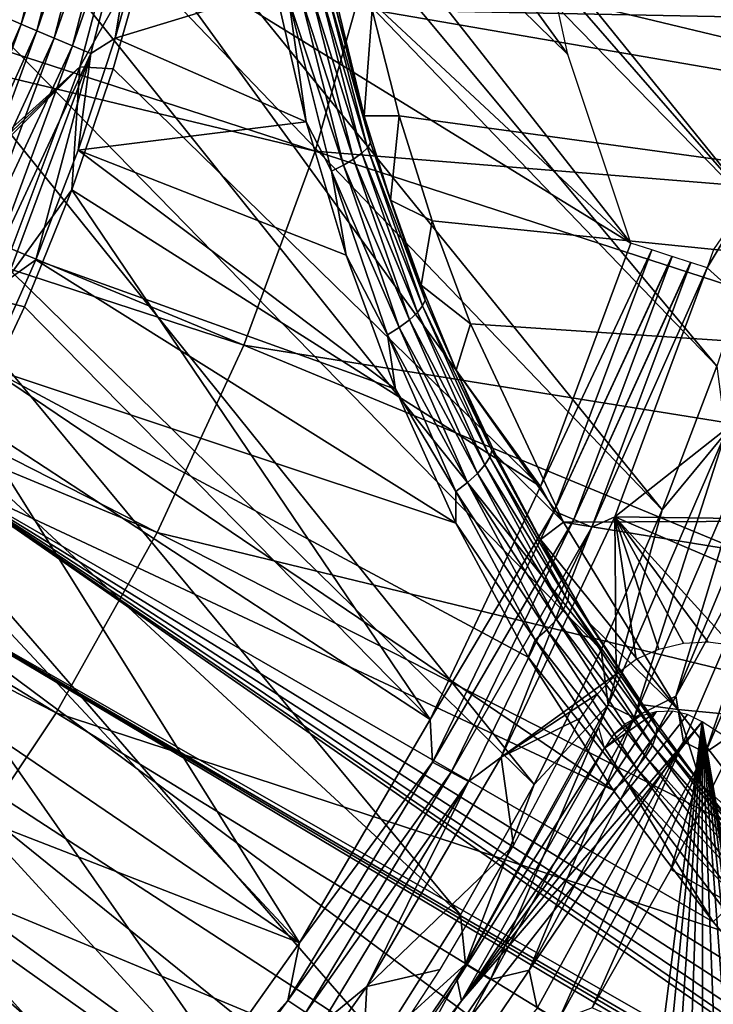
# Model space of a CAD drawing. Header units: millimetres. Extents: x -30.2 to 30.2, y -30.2 to 30.2.
# Tile 202 of 256: x 9.7 to 12.8, y -7.3 to -3. Entities that reach past the tile are written whole.
import ezdxf

# ---------------------------------------------------------------- set-up
doc = ezdxf.new("R2010")
doc.units = ezdxf.units.MM
doc.header["$LTSCALE"] = 52.148148
for name, color, linetype in [('106', 7, 'CONTINUOUS'), ('112', 7, 'CONTINUOUS'), ('137', 7, 'CONTINUOUS'), ('138', 7, 'CONTINUOUS'), ('179', 7, 'CONTINUOUS'), ('180', 7, 'CONTINUOUS'), ('183', 7, 'CONTINUOUS'), ('188', 7, 'CONTINUOUS'), ('189', 7, 'CONTINUOUS'), ('2', 7, 'CONTINUOUS'), ('204', 7, 'CONTINUOUS'), ('206', 7, 'CONTINUOUS'), ('73', 7, 'CONTINUOUS'), ('75', 7, 'CONTINUOUS'), ('79', 7, 'CONTINUOUS'), ('81', 7, 'CONTINUOUS'), ('82', 7, 'CONTINUOUS'), ('84', 7, 'CONTINUOUS')]:
    doc.layers.add(name, color=color, linetype=linetype)

msp = doc.modelspace()

# ---------------------------------------------------------------- linework, layer by layer
at = {"layer": '106', "color": 251, "linetype": 'Continuous', "true_color": 0x4c4c4c}
for points in [[(12.9138, -6.1256, -131.4064), (20.1605, -11.033, -122.7), (12.5977, -6.7519, -131.4064), (12.9138, -6.1256, -131.4064)], [(12.5977, -6.7519, -131.4064), (20.1605, -11.033, -122.7), (12.2512, -7.3619, -131.4064), (12.5977, -6.7519, -131.4064)]]:
    msp.add_3dface(points, dxfattribs=at)
at = {"layer": '112', "color": 251, "linetype": 'Continuous', "true_color": 0x4c4c4c}
for points in [[(6.508, 4.6462, -131.7), (5.9544, 5.3424, -131.7), (13.1898, -3.2295, -131.7), (6.508, 4.6462, -131.7)], [(13.1898, -3.2295, -131.7), (5.9544, 5.3424, -131.7), (13.3362, -2.5725, -131.7), (13.1898, -3.2295, -131.7)], [(6.9906, 3.8786, -131.7), (6.508, 4.6462, -131.7), (13.1898, -3.2295, -131.7), (6.9906, 3.8786, -131.7)], [(7.3855, 3.07, -131.7), (6.9906, 3.8786, -131.7), (13.1898, -3.2295, -131.7), (7.3855, 3.07, -131.7)], [(7.6788, 2.2422, -131.7), (7.3855, 3.07, -131.7), (13.0109, -3.8842, -131.7), (7.6788, 2.2422, -131.7)], [(13.0109, -3.8842, -131.7), (7.3855, 3.07, -131.7), (13.1898, -3.2295, -131.7), (13.0109, -3.8842, -131.7)], [(7.8785, 1.3724, -131.7), (7.6788, 2.2422, -131.7), (13.0109, -3.8842, -131.7), (7.8785, 1.3724, -131.7)], [(7.9835, 0.4817, -131.7), (7.8785, 1.3724, -131.7), (12.8006, -4.5314, -131.7), (7.9835, 0.4817, -131.7)], [(12.8006, -4.5314, -131.7), (7.8785, 1.3724, -131.7), (13.0109, -3.8842, -131.7), (12.8006, -4.5314, -131.7)], [(7.9899, -0.4001, -131.7), (7.9835, 0.4817, -131.7), (12.5604, -5.166, -131.7), (7.9899, -0.4001, -131.7)], [(12.5604, -5.166, -131.7), (7.9835, 0.4817, -131.7), (12.8006, -4.5314, -131.7), (12.5604, -5.166, -131.7)], [(7.8943, -1.2787, -131.7), (7.9899, -0.4001, -131.7), (12.2916, -5.7828, -131.7), (7.8943, -1.2787, -131.7)], [(12.2916, -5.7828, -131.7), (7.9899, -0.4001, -131.7), (12.5604, -5.166, -131.7), (12.2916, -5.7828, -131.7)], [(7.6998, -2.1585, -131.7), (7.8943, -1.2787, -131.7), (11.9955, -6.3768, -131.7), (7.6998, -2.1585, -131.7)], [(11.9955, -6.3768, -131.7), (7.8943, -1.2787, -131.7), (12.2916, -5.7828, -131.7), (11.9955, -6.3768, -131.7)], [(7.4123, -3.0086, -131.7), (7.6998, -2.1585, -131.7), (11.6713, -6.9512, -131.7), (7.4123, -3.0086, -131.7)], [(11.6713, -6.9512, -131.7), (7.6998, -2.1585, -131.7), (11.9955, -6.3768, -131.7), (11.6713, -6.9512, -131.7)], [(7.0367, -3.803, -131.7), (7.4123, -3.0086, -131.7), (10.9352, -8.0541, -131.7), (7.0367, -3.803, -131.7)], [(10.9352, -8.0541, -131.7), (7.4123, -3.0086, -131.7), (11.3179, -7.5103, -131.7), (10.9352, -8.0541, -131.7)], [(11.3179, -7.5103, -131.7), (7.4123, -3.0086, -131.7), (11.6713, -6.9512, -131.7), (11.3179, -7.5103, -131.7)], [(6.5707, -4.5534, -131.7), (7.0367, -3.803, -131.7), (10.5232, -8.5826, -131.7), (6.5707, -4.5534, -131.7)], [(10.5232, -8.5826, -131.7), (7.0367, -3.803, -131.7), (10.9352, -8.0541, -131.7), (10.5232, -8.5826, -131.7)], [(6.0138, -5.2636, -131.7), (6.5707, -4.5534, -131.7), (10.082, -9.0958, -131.7), (6.0138, -5.2636, -131.7)], [(10.082, -9.0958, -131.7), (6.5707, -4.5534, -131.7), (10.5232, -8.5826, -131.7), (10.082, -9.0958, -131.7)], [(9.6116, -9.5937, -131.7), (6.0138, -5.2636, -131.7), (10.082, -9.0958, -131.7), (9.6116, -9.5937, -131.7)]]:
    msp.add_3dface(points, dxfattribs=at)
at = {"layer": '137', "color": 251, "linetype": 'Continuous', "true_color": 0x4c4c4c}
for points in [[(13.1465, -4.7206, -131.6237), (13.1846, -4.9569, -131.5658), (12.6205, -5.9865, -131.6237), (13.1465, -4.7206, -131.6237)], [(13.1846, -4.9569, -131.5658), (12.6537, -6.1878, -131.5658), (12.6205, -5.9865, -131.6237), (13.1846, -4.9569, -131.5658)], [(13.1846, -4.9569, -131.5658), (12.7516, -6.2356, -131.4928), (12.6537, -6.1878, -131.5658), (13.1846, -4.9569, -131.5658)], [(13.2866, -4.9953, -131.4928), (12.7516, -6.2356, -131.4928), (13.1846, -4.9569, -131.5658), (13.2866, -4.9953, -131.4928)], [(13.2866, -4.9953, -131.4928), (12.9138, -6.1256, -131.4064), (12.7516, -6.2356, -131.4928), (13.2866, -4.9953, -131.4928)], [(12.6205, -5.9865, -131.6237), (12.6537, -6.1878, -131.5658), (11.9729, -7.1947, -131.6237), (12.6205, -5.9865, -131.6237)], [(12.9138, -6.1256, -131.4064), (12.5977, -6.7519, -131.4064), (12.7516, -6.2356, -131.4928), (12.9138, -6.1256, -131.4064)], [(12.6537, -6.1878, -131.5658), (12.0083, -7.3626, -131.5658), (11.9729, -7.1947, -131.6237), (12.6537, -6.1878, -131.5658)], [(12.6537, -6.1878, -131.5658), (12.1012, -7.4195, -131.4928), (12.0083, -7.3626, -131.5658), (12.6537, -6.1878, -131.5658)], [(12.7516, -6.2356, -131.4928), (12.1012, -7.4195, -131.4928), (12.6537, -6.1878, -131.5658), (12.7516, -6.2356, -131.4928)], [(12.7516, -6.2356, -131.4928), (12.2512, -7.3619, -131.4064), (12.1012, -7.4195, -131.4928), (12.7516, -6.2356, -131.4928)], [(12.5977, -6.7519, -131.4064), (12.2512, -7.3619, -131.4064), (12.7516, -6.2356, -131.4928), (12.5977, -6.7519, -131.4064)], [(11.9729, -7.1947, -131.6237), (12.0083, -7.3626, -131.5658), (11.2101, -8.3336, -131.6237), (11.9729, -7.1947, -131.6237)]]:
    msp.add_3dface(points, dxfattribs=at)
at = {"layer": '138', "color": 251, "linetype": 'Continuous', "true_color": 0x4c4c4c}
for points in [[(12.5604, -5.166, -131.7), (12.8006, -4.5314, -131.7), (12.8384, -4.8268, -131.6914), (12.5604, -5.166, -131.7)], [(13.1465, -4.7206, -131.6237), (12.6205, -5.9865, -131.6237), (12.9588, -4.872, -131.6658), (13.1465, -4.7206, -131.6237)], [(12.3215, -6.0253, -131.6914), (12.5604, -5.166, -131.7), (12.8384, -4.8268, -131.6914), (12.3215, -6.0253, -131.6914)], [(12.3215, -6.0253, -131.6914), (12.8384, -4.8268, -131.6914), (12.437, -6.0818, -131.6658), (12.3215, -6.0253, -131.6914)], [(12.8384, -4.8268, -131.6914), (12.9588, -4.872, -131.6658), (12.437, -6.0818, -131.6658), (12.8384, -4.8268, -131.6914)], [(12.9588, -4.872, -131.6658), (12.6205, -5.9865, -131.6237), (12.437, -6.0818, -131.6658), (12.9588, -4.872, -131.6658)], [(12.2916, -5.7828, -131.7), (12.5604, -5.166, -131.7), (12.3215, -6.0253, -131.6914), (12.2916, -5.7828, -131.7)], [(11.9955, -6.3768, -131.7), (12.2916, -5.7828, -131.7), (12.3215, -6.0253, -131.6914), (11.9955, -6.3768, -131.7)], [(12.6205, -5.9865, -131.6237), (11.9729, -7.1947, -131.6237), (12.437, -6.0818, -131.6658), (12.6205, -5.9865, -131.6237)], [(11.6929, -7.1692, -131.6914), (11.9955, -6.3768, -131.7), (12.3215, -6.0253, -131.6914), (11.6929, -7.1692, -131.6914)], [(11.6929, -7.1692, -131.6914), (12.3215, -6.0253, -131.6914), (11.8025, -7.2364, -131.6658), (11.6929, -7.1692, -131.6914)], [(12.3215, -6.0253, -131.6914), (12.437, -6.0818, -131.6658), (11.8025, -7.2364, -131.6658), (12.3215, -6.0253, -131.6914)], [(12.437, -6.0818, -131.6658), (11.9729, -7.1947, -131.6237), (11.8025, -7.2364, -131.6658), (12.437, -6.0818, -131.6658)], [(11.6713, -6.9512, -131.7), (11.9955, -6.3768, -131.7), (11.6929, -7.1692, -131.6914), (11.6713, -6.9512, -131.7)], [(11.3179, -7.5103, -131.7), (11.6713, -6.9512, -131.7), (11.6929, -7.1692, -131.6914), (11.3179, -7.5103, -131.7)], [(10.9585, -8.2482, -131.6914), (11.3179, -7.5103, -131.7), (11.6929, -7.1692, -131.6914), (10.9585, -8.2482, -131.6914)], [(10.9585, -8.2482, -131.6914), (11.6929, -7.1692, -131.6914), (11.0612, -8.3256, -131.6658), (10.9585, -8.2482, -131.6914)], [(11.6929, -7.1692, -131.6914), (11.8025, -7.2364, -131.6658), (11.0612, -8.3256, -131.6658), (11.6929, -7.1692, -131.6914)], [(11.9729, -7.1947, -131.6237), (11.2101, -8.3336, -131.6237), (11.8025, -7.2364, -131.6658), (11.9729, -7.1947, -131.6237)], [(11.8025, -7.2364, -131.6658), (11.2101, -8.3336, -131.6237), (11.0612, -8.3256, -131.6658), (11.8025, -7.2364, -131.6658)]]:
    msp.add_3dface(points, dxfattribs=at)
at = {"layer": '179', "color": 251, "linetype": 'Continuous', "true_color": 0x4c4c4c}
for points in [[(12.7861, -4.0174, -129.7506), (12.7581, -4.0974, -129.7532), (12.9509, -3.7781, -129.6621), (12.7861, -4.0174, -129.7506)], [(12.9509, -3.7781, -129.6621), (12.7581, -4.0974, -129.7532), (13.2169, -4.5123, -129.186), (12.9509, -3.7781, -129.6621)], [(12.7581, -4.0974, -129.7532), (12.3513, -5.1963, -129.7532), (13.2169, -4.5123, -129.186), (12.7581, -4.0974, -129.7532)], [(13.2169, -4.5123, -129.186), (12.3513, -5.1963, -129.7532), (13.545, -5.2126, -128.6375), (13.2169, -4.5123, -129.186)], [(11.8501, -6.2555, -129.7532), (12.3567, -5.8905, -129.4636), (12.3513, -5.1963, -129.7532), (11.8501, -6.2555, -129.7532)], [(12.761, -5.7477, -129.1562), (12.8647, -5.7608, -129.0561), (12.3513, -5.1963, -129.7532), (12.761, -5.7477, -129.1562)], [(12.3513, -5.1963, -129.7532), (12.8647, -5.7608, -129.0561), (13.9453, -5.8787, -128.0158), (12.3513, -5.1963, -129.7532)], [(12.6537, -5.7538, -129.2517), (12.761, -5.7477, -129.1562), (12.3513, -5.1963, -129.7532), (12.6537, -5.7538, -129.2517)], [(12.5456, -5.7791, -129.3396), (12.6537, -5.7538, -129.2517), (12.3513, -5.1963, -129.7532), (12.5456, -5.7791, -129.3396)], [(12.4457, -5.8245, -129.4112), (12.5456, -5.7791, -129.3396), (12.3513, -5.1963, -129.7532), (12.4457, -5.8245, -129.4112)], [(12.3567, -5.8905, -129.4636), (12.4457, -5.8245, -129.4112), (12.3513, -5.1963, -129.7532), (12.3567, -5.8905, -129.4636)], [(13.545, -5.2126, -128.6375), (12.3513, -5.1963, -129.7532), (13.9453, -5.8787, -128.0158), (13.545, -5.2126, -128.6375)], [(12.2753, -5.9765, -129.4997), (12.3567, -5.8905, -129.4636), (11.8501, -6.2555, -129.7532), (12.2753, -5.9765, -129.4997)], [(12.201, -6.0827, -129.5195), (12.2753, -5.9765, -129.4997), (11.8501, -6.2555, -129.7532), (12.201, -6.0827, -129.5195)], [(11.9041, -6.6449, -129.5195), (12.201, -6.0827, -129.5195), (11.8501, -6.2555, -129.7532), (11.9041, -6.6449, -129.5195)], [(11.2583, -7.2669, -129.7532), (11.9041, -6.6449, -129.5195), (11.8501, -6.2555, -129.7532), (11.2583, -7.2669, -129.7532)], [(11.5813, -7.1927, -129.5195), (11.9041, -6.6449, -129.5195), (11.2583, -7.2669, -129.7532), (11.5813, -7.1927, -129.5195)], [(11.2334, -7.7249, -129.5195), (11.5813, -7.1927, -129.5195), (11.2583, -7.2669, -129.7532), (11.2334, -7.7249, -129.5195)], [(10.5804, -8.2227, -129.7532), (11.2334, -7.7249, -129.5195), (11.2583, -7.2669, -129.7532), (10.5804, -8.2227, -129.7532)]]:
    msp.add_3dface(points, dxfattribs=at)
at = {"layer": '180', "color": 251, "linetype": 'Continuous', "true_color": 0x4c4c4c}
for points in [[(10.5221, -1.5682, -129.9), (12.1447, -3.1566, -129.9), (10.5925, -1.0146, -129.9), (10.5221, -1.5682, -129.9)], [(12.1447, -3.1566, -129.9), (11.9596, -2.3155, -129.9), (10.5925, -1.0146, -129.9), (12.1447, -3.1566, -129.9)], [(10.4225, -2.1235, -129.9), (12.4211, -3.9891, -129.9), (10.5221, -1.5682, -129.9), (10.4225, -2.1235, -129.9)], [(12.4211, -3.9891, -129.9), (12.1447, -3.1566, -129.9), (10.5221, -1.5682, -129.9), (12.4211, -3.9891, -129.9)], [(10.2946, -2.6759, -129.9), (12.4211, -3.9891, -129.9), (10.4225, -2.1235, -129.9), (10.2946, -2.6759, -129.9)], [(10.139, -3.2208, -129.9), (12.0232, -5.0629, -129.9), (10.2946, -2.6759, -129.9), (10.139, -3.2208, -129.9)], [(12.0232, -5.0629, -129.9), (12.4211, -3.9891, -129.9), (10.2946, -2.6759, -129.9), (12.0232, -5.0629, -129.9)], [(9.9569, -3.7536, -129.9), (12.0232, -5.0629, -129.9), (10.139, -3.2208, -129.9), (9.9569, -3.7536, -129.9)], [(9.7489, -4.2697, -129.9), (11.5372, -6.0902, -129.9), (9.9569, -3.7536, -129.9), (9.7489, -4.2697, -129.9)], [(11.5372, -6.0902, -129.9), (12.0232, -5.0629, -129.9), (9.9569, -3.7536, -129.9), (11.5372, -6.0902, -129.9)], [(9.5157, -4.7662, -129.9), (11.5372, -6.0902, -129.9), (9.7489, -4.2697, -129.9), (9.5157, -4.7662, -129.9)], [(9.2561, -5.2493, -129.9), (10.9607, -7.0748, -129.9), (9.5157, -4.7662, -129.9), (9.2561, -5.2493, -129.9)], [(10.9607, -7.0748, -129.9), (11.5372, -6.0902, -129.9), (9.5157, -4.7662, -129.9), (10.9607, -7.0748, -129.9)], [(8.9698, -5.7202, -129.9), (10.9607, -7.0748, -129.9), (9.2561, -5.2493, -129.9), (8.9698, -5.7202, -129.9)], [(8.6569, -6.1791, -129.9), (10.9607, -7.0748, -129.9), (8.9698, -5.7202, -129.9), (8.6569, -6.1791, -129.9)], [(8.3173, -6.626, -129.9), (10.3009, -8.0056, -129.9), (8.6569, -6.1791, -129.9), (8.3173, -6.626, -129.9)], [(10.3009, -8.0056, -129.9), (10.9607, -7.0748, -129.9), (8.6569, -6.1791, -129.9), (10.3009, -8.0056, -129.9)], [(7.9511, -7.0608, -129.9), (10.3009, -8.0056, -129.9), (8.3173, -6.626, -129.9), (7.9511, -7.0608, -129.9)], [(9.5648, -8.8715, -129.9), (10.3009, -8.0056, -129.9), (7.9511, -7.0608, -129.9), (9.5648, -8.8715, -129.9)]]:
    msp.add_3dface(points, dxfattribs=at)
at = {"layer": '183', "color": 251, "linetype": 'Continuous', "true_color": 0x4c4c4c}
for points in [[(12.2794, -6.1218, -129.3102), (11.6558, -7.239, -129.3102), (12.3063, -6.2163, -121.7), (12.2794, -6.1218, -129.3102)], [(12.3063, -6.2163, -121.7), (11.6558, -7.239, -129.3102), (11.6757, -7.3299, -121.7), (12.3063, -6.2163, -121.7)], [(11.6558, -7.239, -129.3102), (10.9308, -8.2932, -129.3102), (11.6757, -7.3299, -121.7), (11.6558, -7.239, -129.3102)], [(11.6757, -7.3299, -121.7), (10.9308, -8.2932, -129.3102), (10.9571, -8.3678, -121.7), (11.6757, -7.3299, -121.7)]]:
    msp.add_3dface(points, dxfattribs=at)
at = {"layer": '188', "color": 251, "linetype": 'Continuous', "true_color": 0x4c4c4c}
for points in [[(9.9933, -3.2114, -121.7), (10.2946, -2.6759, -129.9), (10.2743, -2.1423, -121.7), (9.9933, -3.2114, -121.7)], [(10.139, -3.2208, -129.9), (10.2946, -2.6759, -129.9), (9.9933, -3.2114, -121.7), (10.139, -3.2208, -129.9)], [(9.6083, -4.2346, -121.7), (9.9569, -3.7536, -129.9), (9.9933, -3.2114, -121.7), (9.6083, -4.2346, -121.7)], [(9.9569, -3.7536, -129.9), (10.139, -3.2208, -129.9), (9.9933, -3.2114, -121.7), (9.9569, -3.7536, -129.9)], [(9.7489, -4.2697, -129.9), (9.9569, -3.7536, -129.9), (9.6083, -4.2346, -121.7), (9.7489, -4.2697, -129.9)], [(9.5157, -4.7662, -129.9), (9.7489, -4.2697, -129.9), (9.6083, -4.2346, -121.7), (9.5157, -4.7662, -129.9)]]:
    msp.add_3dface(points, dxfattribs=at)
at = {"layer": '189', "color": 251, "linetype": 'Continuous', "true_color": 0x4c4c4c}
for points in [[(10.4992, 0.011, -121.7), (10.4385, 1.1007, -121.7), (6.2207, -3.7193, -121.7), (10.4992, 0.011, -121.7)], [(6.2207, -3.7193, -121.7), (10.4385, 1.1007, -121.7), (6.4251, -3.3573, -121.7), (6.2207, -3.7193, -121.7)], [(6.4251, -3.3573, -121.7), (10.4385, 1.1007, -121.7), (6.607, -2.9848, -121.7), (6.4251, -3.3573, -121.7)], [(-0.0518, -10.4977, -121.7), (10.4448, -1.0605, -121.7), (10.4992, 0.011, -121.7), (-0.0518, -10.4977, -121.7)], [(-0.0518, -10.4977, -121.7), (10.4992, 0.011, -121.7), (4.8627, -5.3774, -121.7), (-0.0518, -10.4977, -121.7)], [(4.8627, -5.3774, -121.7), (10.4992, 0.011, -121.7), (5.1792, -5.0661, -121.7), (4.8627, -5.3774, -121.7)], [(5.1792, -5.0661, -121.7), (10.4992, 0.011, -121.7), (5.4732, -4.7446, -121.7), (5.1792, -5.0661, -121.7)], [(5.4732, -4.7446, -121.7), (10.4992, 0.011, -121.7), (5.7448, -4.413, -121.7), (5.4732, -4.7446, -121.7)], [(5.7448, -4.413, -121.7), (10.4992, 0.011, -121.7), (5.994, -4.0713, -121.7), (5.7448, -4.413, -121.7)], [(5.994, -4.0713, -121.7), (10.4992, 0.011, -121.7), (6.2207, -3.7193, -121.7), (5.994, -4.0713, -121.7)], [(-0.0518, -10.4977, -121.7), (0.4985, -10.4834, -121.7), (10.4448, -1.0605, -121.7), (-0.0518, -10.4977, -121.7)], [(0.4985, -10.4834, -121.7), (1.0534, -10.4406, -121.7), (10.4448, -1.0605, -121.7), (0.4985, -10.4834, -121.7)], [(1.0534, -10.4406, -121.7), (10.2743, -2.1423, -121.7), (10.4448, -1.0605, -121.7), (1.0534, -10.4406, -121.7)], [(1.0534, -10.4406, -121.7), (1.6083, -10.3696, -121.7), (10.2743, -2.1423, -121.7), (1.0534, -10.4406, -121.7)], [(1.6083, -10.3696, -121.7), (2.1585, -10.2709, -121.7), (10.2743, -2.1423, -121.7), (1.6083, -10.3696, -121.7)], [(2.1585, -10.2709, -121.7), (9.9933, -3.2114, -121.7), (10.2743, -2.1423, -121.7), (2.1585, -10.2709, -121.7)], [(2.1585, -10.2709, -121.7), (2.6996, -10.1447, -121.7), (9.9933, -3.2114, -121.7), (2.1585, -10.2709, -121.7)], [(2.6996, -10.1447, -121.7), (3.2268, -9.9917, -121.7), (9.9933, -3.2114, -121.7), (2.6996, -10.1447, -121.7)], [(3.2268, -9.9917, -121.7), (9.6083, -4.2346, -121.7), (9.9933, -3.2114, -121.7), (3.2268, -9.9917, -121.7)]]:
    msp.add_3dface(points, dxfattribs=at)
at = {"layer": '2', "color": 251, "linetype": 'Continuous', "true_color": 0x4c4c4c}
for points in [[(5.513, -1.7913, 6.9605), (5.3555, -2.2183, 6.9605), (11.0305, -3.584, 6.8418), (5.513, -1.7913, 6.9605)], [(11.2777, -2.7075, 6.8418), (5.513, -1.7913, 6.9605), (11.0305, -3.584, 6.8418), (11.2777, -2.7075, 6.8418)], [(5.3555, -2.2183, 6.9605), (5.1649, -2.6317, 6.9605), (10.7153, -4.4384, 6.8418), (5.3555, -2.2183, 6.9605)], [(11.0305, -3.584, 6.8418), (5.3555, -2.2183, 6.9605), (10.7153, -4.4384, 6.8418), (11.0305, -3.584, 6.8418)], [(5.1649, -2.6317, 6.9605), (4.9425, -3.0288, 6.9605), (10.3341, -5.2655, 6.8418), (5.1649, -2.6317, 6.9605)], [(10.7153, -4.4384, 6.8418), (5.1649, -2.6317, 6.9605), (10.3341, -5.2655, 6.8418), (10.7153, -4.4384, 6.8418)], [(11.2777, -2.7075, 6.8418), (11.0305, -3.584, 6.8418), (16.9168, -4.0614, 6.644), (11.2777, -2.7075, 6.8418)], [(17.1833, -2.7216, 6.644), (11.2777, -2.7075, 6.8418), (16.9168, -4.0614, 6.644), (17.1833, -2.7216, 6.644)], [(4.9425, -3.0288, 6.9605), (4.6897, -3.4072, 6.9605), (9.8891, -6.06, 6.8418), (4.9425, -3.0288, 6.9605)], [(10.3341, -5.2655, 6.8418), (4.9425, -3.0288, 6.9605), (9.8891, -6.06, 6.8418), (10.3341, -5.2655, 6.8418)], [(9.8891, -6.06, 6.8418), (4.6897, -3.4072, 6.9605), (9.3831, -6.8172, 6.8418), (9.8891, -6.06, 6.8418)], [(11.0305, -3.584, 6.8418), (10.7153, -4.4384, 6.8418), (16.546, -5.3761, 6.644), (11.0305, -3.584, 6.8418)], [(16.9168, -4.0614, 6.644), (11.0305, -3.584, 6.8418), (16.546, -5.3761, 6.644), (16.9168, -4.0614, 6.644)], [(10.7153, -4.4384, 6.8418), (10.3341, -5.2655, 6.8418), (16.0732, -6.6577, 6.644), (10.7153, -4.4384, 6.8418)], [(16.546, -5.3761, 6.644), (10.7153, -4.4384, 6.8418), (16.0732, -6.6577, 6.644), (16.546, -5.3761, 6.644)], [(10.3341, -5.2655, 6.8418), (9.8891, -6.06, 6.8418), (15.5013, -7.8983, 6.644), (10.3341, -5.2655, 6.8418)], [(16.0732, -6.6577, 6.644), (10.3341, -5.2655, 6.8418), (15.5013, -7.8983, 6.644), (16.0732, -6.6577, 6.644)], [(9.8891, -6.06, 6.8418), (9.3831, -6.8172, 6.8418), (14.8338, -9.0902, 6.644), (9.8891, -6.06, 6.8418)], [(15.5013, -7.8983, 6.644), (9.8891, -6.06, 6.8418), (14.8338, -9.0902, 6.644), (15.5013, -7.8983, 6.644)], [(9.3831, -6.8172, 6.8418), (8.8193, -7.5324, 6.8418), (14.0749, -10.226, 6.644), (9.3831, -6.8172, 6.8418)], [(14.8338, -9.0902, 6.644), (9.3831, -6.8172, 6.8418), (14.0749, -10.226, 6.644), (14.8338, -9.0902, 6.644)]]:
    msp.add_3dface(points, dxfattribs=at)
at = {"layer": '204', "color": 251, "linetype": 'Continuous', "true_color": 0x4c4c4c}
for points in [[(12.4211, -3.9891, -129.9), (12.0232, -5.0629, -129.9), (12.5139, -4.0189, -129.8904), (12.4211, -3.9891, -129.9)], [(12.0232, -5.0629, -129.9), (12.0836, -5.1708, -129.8904), (12.5139, -4.0189, -129.8904), (12.0232, -5.0629, -129.9)], [(12.5139, -4.0189, -129.8904), (12.0836, -5.1708, -129.8904), (12.6025, -4.0474, -129.8623), (12.5139, -4.0189, -129.8904)], [(12.0836, -5.1708, -129.8904), (12.6034, -4.0477, -129.8619), (12.6025, -4.0474, -129.8623), (12.0836, -5.1708, -129.8904)], [(12.17, -5.2078, -129.8619), (12.6034, -4.0477, -129.8619), (12.0836, -5.1708, -129.8904), (12.17, -5.2078, -129.8619)], [(12.6034, -4.0477, -129.8619), (12.17, -5.2078, -129.8619), (12.6851, -4.0739, -129.8161), (12.6034, -4.0477, -129.8619)], [(12.17, -5.2078, -129.8619), (12.6859, -4.0742, -129.8155), (12.6851, -4.0739, -129.8161), (12.17, -5.2078, -129.8619)], [(12.2496, -5.2419, -129.8155), (12.6859, -4.0742, -129.8155), (12.17, -5.2078, -129.8619), (12.2496, -5.2419, -129.8155)], [(12.2496, -5.2419, -129.8155), (12.7581, -4.0974, -129.7532), (12.6859, -4.0742, -129.8155), (12.2496, -5.2419, -129.8155)], [(12.3513, -5.1963, -129.7532), (12.7581, -4.0974, -129.7532), (12.2496, -5.2419, -129.8155), (12.3513, -5.1963, -129.7532)], [(12.0232, -5.0629, -129.9), (11.5372, -6.0902, -129.9), (12.0836, -5.1708, -129.8904), (12.0232, -5.0629, -129.9)], [(11.5372, -6.0902, -129.9), (11.5475, -6.2774, -129.8904), (12.0836, -5.1708, -129.8904), (11.5372, -6.0902, -129.9)], [(11.5475, -6.2774, -129.8904), (12.17, -5.2078, -129.8619), (12.0836, -5.1708, -129.8904), (11.5475, -6.2774, -129.8904)], [(11.63, -6.3223, -129.8619), (12.17, -5.2078, -129.8619), (11.5475, -6.2774, -129.8904), (11.63, -6.3223, -129.8619)], [(11.63, -6.3223, -129.8619), (12.2496, -5.2419, -129.8155), (12.17, -5.2078, -129.8619), (11.63, -6.3223, -129.8619)], [(11.8501, -6.2555, -129.7532), (12.3513, -5.1963, -129.7532), (12.2496, -5.2419, -129.8155), (11.8501, -6.2555, -129.7532)], [(11.7061, -6.3637, -129.8155), (12.2496, -5.2419, -129.8155), (11.63, -6.3223, -129.8619), (11.7061, -6.3637, -129.8155)], [(11.7061, -6.3637, -129.8155), (11.8501, -6.2555, -129.7532), (12.2496, -5.2419, -129.8155), (11.7061, -6.3637, -129.8155)], [(11.5372, -6.0902, -129.9), (10.9607, -7.0748, -129.9), (11.5475, -6.2774, -129.8904), (11.5372, -6.0902, -129.9)], [(10.9607, -7.0748, -129.9), (10.9103, -7.3291, -129.8904), (11.5475, -6.2774, -129.8904), (10.9607, -7.0748, -129.9)], [(10.9103, -7.3291, -129.8904), (11.63, -6.3223, -129.8619), (11.5475, -6.2774, -129.8904), (10.9103, -7.3291, -129.8904)], [(11.2583, -7.2669, -129.7532), (11.8501, -6.2555, -129.7532), (11.7061, -6.3637, -129.8155), (11.2583, -7.2669, -129.7532)], [(10.9883, -7.3815, -129.8619), (11.63, -6.3223, -129.8619), (10.9103, -7.3291, -129.8904), (10.9883, -7.3815, -129.8619)], [(10.9883, -7.3815, -129.8619), (11.7061, -6.3637, -129.8155), (11.63, -6.3223, -129.8619), (10.9883, -7.3815, -129.8619)], [(11.0602, -7.4298, -129.8155), (11.7061, -6.3637, -129.8155), (10.9883, -7.3815, -129.8619), (11.0602, -7.4298, -129.8155)], [(11.0602, -7.4298, -129.8155), (11.2583, -7.2669, -129.7532), (11.7061, -6.3637, -129.8155), (11.0602, -7.4298, -129.8155)], [(10.9607, -7.0748, -129.9), (10.3009, -8.0056, -129.9), (10.9103, -7.3291, -129.8904), (10.9607, -7.0748, -129.9)], [(10.5804, -8.2227, -129.7532), (11.2583, -7.2669, -129.7532), (11.0602, -7.4298, -129.8155), (10.5804, -8.2227, -129.7532)], [(10.3009, -8.0056, -129.9), (10.1776, -8.3166, -129.8904), (10.9103, -7.3291, -129.8904), (10.3009, -8.0056, -129.9)], [(10.1776, -8.3166, -129.8904), (10.9883, -7.3815, -129.8619), (10.9103, -7.3291, -129.8904), (10.1776, -8.3166, -129.8904)]]:
    msp.add_3dface(points, dxfattribs=at)
at = {"layer": '206', "color": 251, "linetype": 'Continuous', "true_color": 0x4c4c4c}
for points in [[(12.5336, -6.0557, -121.7), (11.6757, -7.3299, -121.7), (12.605, -6.0529, -121.7), (12.5336, -6.0557, -121.7)], [(12.605, -6.0529, -121.7), (11.6757, -7.3299, -121.7), (12.6721, -6.0677, -121.7), (12.605, -6.0529, -121.7)], [(12.3063, -6.2163, -121.7), (11.6757, -7.3299, -121.7), (12.5336, -6.0557, -121.7), (12.3063, -6.2163, -121.7)], [(12.6721, -6.0677, -121.7), (11.6757, -7.3299, -121.7), (12.7368, -6.0997, -121.7), (12.6721, -6.0677, -121.7)], [(12.459, -6.0761, -121.7), (12.3063, -6.2163, -121.7), (12.5336, -6.0557, -121.7), (12.459, -6.0761, -121.7)], [(12.3458, -6.1562, -121.7), (12.3063, -6.2163, -121.7), (12.459, -6.0761, -121.7), (12.3458, -6.1562, -121.7)], [(12.3961, -6.1096, -121.7), (12.3458, -6.1562, -121.7), (12.459, -6.0761, -121.7), (12.3961, -6.1096, -121.7)], [(11.6757, -7.3299, -121.7), (10.9571, -8.3678, -121.7), (12.7368, -6.0997, -121.7), (11.6757, -7.3299, -121.7)], [(12.7368, -6.0997, -121.7), (10.9571, -8.3678, -121.7), (11.8441, -13.0976, -121.7), (12.7368, -6.0997, -121.7)], [(12.7368, -6.0997, -121.7), (11.8441, -13.0976, -121.7), (12.0609, -12.9451, -121.7), (12.7368, -6.0997, -121.7)], [(12.2825, -12.8367, -121.7), (12.7368, -6.0997, -121.7), (12.0609, -12.9451, -121.7), (12.2825, -12.8367, -121.7)], [(12.5088, -12.7723, -121.7), (12.7368, -6.0997, -121.7), (12.2825, -12.8367, -121.7), (12.5088, -12.7723, -121.7)], [(12.7438, -12.7528, -121.7), (12.7368, -6.0997, -121.7), (12.5088, -12.7723, -121.7), (12.7438, -12.7528, -121.7)], [(18.4135, -9.7688, -121.7), (12.7368, -6.0997, -121.7), (14.0314, -13.7261, -121.7), (18.4135, -9.7688, -121.7)], [(14.0314, -13.7261, -121.7), (12.7368, -6.0997, -121.7), (13.9478, -13.5019, -121.7), (14.0314, -13.7261, -121.7)], [(13.9478, -13.5019, -121.7), (12.7368, -6.0997, -121.7), (13.8165, -13.2939, -121.7), (13.9478, -13.5019, -121.7)], [(13.8165, -13.2939, -121.7), (12.7368, -6.0997, -121.7), (13.6458, -13.1052, -121.7), (13.8165, -13.2939, -121.7)], [(13.6458, -13.1052, -121.7), (12.7368, -6.0997, -121.7), (13.452, -12.9537, -121.7), (13.6458, -13.1052, -121.7)], [(13.452, -12.9537, -121.7), (12.7368, -6.0997, -121.7), (13.2374, -12.848, -121.7), (13.452, -12.9537, -121.7)], [(13.2374, -12.848, -121.7), (12.7368, -6.0997, -121.7), (12.9938, -12.7795, -121.7), (13.2374, -12.848, -121.7)], [(12.9938, -12.7795, -121.7), (12.7368, -6.0997, -121.7), (12.7438, -12.7528, -121.7), (12.9938, -12.7795, -121.7)]]:
    msp.add_3dface(points, dxfattribs=at)
at = {"layer": '73', "color": 251, "linetype": 'Continuous', "true_color": 0x4c4c4c}
for points in [[(10.1487, -3.0854, -24.9299), (10.2876, -2.5848, -24.9299), (10.8547, -2.8685, -25.2092), (10.1487, -3.0854, -24.9299)], [(10.9903, -3.4544, -25.3413), (10.1487, -3.0854, -24.9299), (10.8547, -2.8685, -25.2092), (10.9903, -3.4544, -25.3413)], [(9.9854, -3.5787, -24.9299), (10.1487, -3.0854, -24.9299), (10.9903, -3.4544, -25.3413), (9.9854, -3.5787, -24.9299)], [(11.1661, -4.0418, -25.5012), (9.9854, -3.5787, -24.9299), (10.9903, -3.4544, -25.3413), (11.1661, -4.0418, -25.5012)], [(9.7982, -4.0633, -24.9299), (9.9854, -3.5787, -24.9299), (11.3845, -4.6331, -25.6887), (9.7982, -4.0633, -24.9299)], [(11.3845, -4.6331, -25.6887), (9.9854, -3.5787, -24.9299), (11.1661, -4.0418, -25.5012), (11.3845, -4.6331, -25.6887)], [(9.5875, -4.5382, -24.9299), (9.7982, -4.0633, -24.9299), (11.6505, -5.2242, -25.9036), (9.5875, -4.5382, -24.9299)], [(11.6505, -5.2242, -25.9036), (9.7982, -4.0633, -24.9299), (11.3845, -4.6331, -25.6887), (11.6505, -5.2242, -25.9036)], [(9.3538, -5.0022, -24.9299), (9.5875, -4.5382, -24.9299), (12.3441, -6.4014, -26.416), (9.3538, -5.0022, -24.9299)], [(12.3441, -6.4014, -26.416), (9.5875, -4.5382, -24.9299), (11.9685, -5.8147, -26.1461), (12.3441, -6.4014, -26.416)], [(11.9685, -5.8147, -26.1461), (9.5875, -4.5382, -24.9299), (11.6505, -5.2242, -25.9036), (11.9685, -5.8147, -26.1461)], [(9.0976, -5.4542, -24.9299), (9.3538, -5.0022, -24.9299), (14.2135, -8.3806, -27.5854), (9.0976, -5.4542, -24.9299)], [(14.2135, -8.3806, -27.5854), (9.3538, -5.0022, -24.9299), (13.8863, -8.1106, -27.3966), (14.2135, -8.3806, -27.5854)], [(13.8863, -8.1106, -27.3966), (9.3538, -5.0022, -24.9299), (13.5807, -7.8349, -27.2152), (13.8863, -8.1106, -27.3966)], [(13.5807, -7.8349, -27.2152), (9.3538, -5.0022, -24.9299), (13.2957, -7.5546, -27.0409), (13.5807, -7.8349, -27.2152)], [(13.2957, -7.5546, -27.0409), (9.3538, -5.0022, -24.9299), (13.0307, -7.2701, -26.874), (13.2957, -7.5546, -27.0409)], [(13.0307, -7.2701, -26.874), (9.3538, -5.0022, -24.9299), (12.7844, -6.9825, -26.7142), (13.0307, -7.2701, -26.874)], [(12.7844, -6.9825, -26.7142), (9.3538, -5.0022, -24.9299), (12.3441, -6.4014, -26.416), (12.7844, -6.9825, -26.7142)], [(8.8196, -5.8932, -24.9299), (9.0976, -5.4542, -24.9299), (15.8084, -10.4456, -28.6883), (8.8196, -5.8932, -24.9299)], [(15.8084, -10.4456, -28.6883), (9.0976, -5.4542, -24.9299), (16.2632, -9.7224, -28.6883), (15.8084, -10.4456, -28.6883)], [(16.2632, -9.7224, -28.6883), (9.0976, -5.4542, -24.9299), (14.9383, -8.895, -27.9845), (16.2632, -9.7224, -28.6883)], [(14.9383, -8.895, -27.9845), (9.0976, -5.4542, -24.9299), (14.5636, -8.6427, -27.7813), (14.9383, -8.895, -27.9845)], [(14.5636, -8.6427, -27.7813), (9.0976, -5.4542, -24.9299), (14.2135, -8.3806, -27.5854), (14.5636, -8.6427, -27.7813)], [(8.5205, -6.318, -24.9299), (8.8196, -5.8932, -24.9299), (15.3215, -11.1476, -28.6883), (8.5205, -6.318, -24.9299)], [(15.3215, -11.1476, -28.6883), (8.8196, -5.8932, -24.9299), (15.8084, -10.4456, -28.6883), (15.3215, -11.1476, -28.6883)], [(8.2009, -6.7276, -24.9299), (8.5205, -6.318, -24.9299), (14.8035, -11.8269, -28.6883), (8.2009, -6.7276, -24.9299)], [(14.8035, -11.8269, -28.6883), (8.5205, -6.318, -24.9299), (15.3215, -11.1476, -28.6883), (14.8035, -11.8269, -28.6883)], [(7.8617, -7.1211, -24.9299), (8.2009, -6.7276, -24.9299), (14.2553, -12.4822, -28.6883), (7.8617, -7.1211, -24.9299)], [(14.2553, -12.4822, -28.6883), (8.2009, -6.7276, -24.9299), (14.8035, -11.8269, -28.6883), (14.2553, -12.4822, -28.6883)], [(7.5035, -7.4975, -24.9299), (7.8617, -7.1211, -24.9299), (13.6782, -13.1121, -28.6883), (7.5035, -7.4975, -24.9299)], [(13.6782, -13.1121, -28.6883), (7.8617, -7.1211, -24.9299), (14.2553, -12.4822, -28.6883), (13.6782, -13.1121, -28.6883)]]:
    msp.add_3dface(points, dxfattribs=at)
at = {"layer": '75', "color": 251, "linetype": 'Continuous', "true_color": 0x4c4c4c}
for points in [[(11.2456, -3.4273, -25.7268), (11.068, -2.693, -25.5499), (11.2821, -2.9603, -30), (11.2456, -3.4273, -25.7268)], [(11.401, -3.4283, -30), (11.2456, -3.4273, -25.7268), (11.2821, -2.9603, -30), (11.401, -3.4283, -30)], [(11.3617, -3.8001, -25.8346), (11.2456, -3.4273, -25.7268), (11.401, -3.4283, -30), (11.3617, -3.8001, -25.8346)], [(11.5457, -3.8912, -30), (11.3617, -3.8001, -25.8346), (11.401, -3.4283, -30), (11.5457, -3.8912, -30)], [(11.4968, -4.1743, -25.9547), (11.3617, -3.8001, -25.8346), (11.5457, -3.8912, -30), (11.4968, -4.1743, -25.9547)], [(11.7149, -4.345, -30), (11.4968, -4.1743, -25.9547), (11.5457, -3.8912, -30), (11.7149, -4.345, -30)], [(11.6515, -4.549, -26.0864), (11.4968, -4.1743, -25.9547), (11.7149, -4.345, -30), (11.6515, -4.549, -26.0864)], [(12.1255, -5.2198, -30), (11.6515, -4.549, -26.0864), (11.7149, -4.345, -30), (12.1255, -5.2198, -30)], [(11.8267, -4.9234, -26.2306), (11.6515, -4.549, -26.0864), (12.1255, -5.2198, -30), (11.8267, -4.9234, -26.2306)], [(12.0232, -5.2964, -26.3875), (11.8267, -4.9234, -26.2306), (12.1255, -5.2198, -30), (12.0232, -5.2964, -26.3875)], [(12.6285, -6.0459, -30), (12.0232, -5.2964, -26.3875), (12.1255, -5.2198, -30), (12.6285, -6.0459, -30)], [(12.2401, -5.6648, -26.5545), (12.0232, -5.2964, -26.3875), (12.6285, -6.0459, -30), (12.2401, -5.6648, -26.5545)], [(12.4767, -6.0257, -26.7286), (12.2401, -5.6648, -26.5545), (12.6285, -6.0459, -30), (12.4767, -6.0257, -26.7286)], [(12.7333, -6.3784, -26.9115), (12.4767, -6.0257, -26.7286), (12.6285, -6.0459, -30), (12.7333, -6.3784, -26.9115)], [(13.2192, -6.8132, -30), (12.7333, -6.3784, -26.9115), (12.6285, -6.0459, -30), (13.2192, -6.8132, -30)], [(13.0099, -6.7218, -27.1028), (12.7333, -6.3784, -26.9115), (13.2192, -6.8132, -30), (13.0099, -6.7218, -27.1028)]]:
    msp.add_3dface(points, dxfattribs=at)
at = {"layer": '79', "color": 251, "linetype": 'Continuous', "true_color": 0x4c4c4c}
for points in [[(11.068, -2.693, -25.5499), (11.2456, -3.4273, -25.7268), (11.0892, -2.8264, -25.5131), (11.068, -2.693, -25.5499)], [(11.2357, -3.5929, -25.5655), (11.012, -2.8804, -25.3331), (11.0486, -2.861, -25.3887), (11.2357, -3.5929, -25.5655)], [(11.2605, -3.5687, -25.6272), (11.0486, -2.861, -25.3887), (11.0745, -2.8428, -25.4497), (11.2605, -3.5687, -25.6272)], [(11.2357, -3.5929, -25.5655), (11.0486, -2.861, -25.3887), (11.2605, -3.5687, -25.6272), (11.2357, -3.5929, -25.5655)], [(11.2736, -3.5473, -25.6915), (11.0745, -2.8428, -25.4497), (11.0892, -2.8264, -25.5131), (11.2736, -3.5473, -25.6915)], [(11.2605, -3.5687, -25.6272), (11.0745, -2.8428, -25.4497), (11.2736, -3.5473, -25.6915), (11.2605, -3.5687, -25.6272)], [(11.2456, -3.4273, -25.7268), (11.2736, -3.5473, -25.6915), (11.0892, -2.8264, -25.5131), (11.2456, -3.4273, -25.7268)], [(10.9903, -3.4544, -25.3413), (10.8547, -2.8685, -25.2092), (10.9143, -2.9191, -25.2471), (10.9903, -3.4544, -25.3413)], [(11.1544, -3.6453, -25.4621), (10.9143, -2.9191, -25.2471), (10.9665, -2.9, -25.2853), (11.1544, -3.6453, -25.4621)], [(11.1998, -3.6188, -25.5096), (10.9665, -2.9, -25.2853), (11.012, -2.8804, -25.3331), (11.1998, -3.6188, -25.5096)], [(11.1544, -3.6453, -25.4621), (10.9665, -2.9, -25.2853), (11.1998, -3.6188, -25.5096), (11.1544, -3.6453, -25.4621)], [(11.1998, -3.6188, -25.5096), (11.012, -2.8804, -25.3331), (11.2357, -3.5929, -25.5655), (11.1998, -3.6188, -25.5096)], [(11.1022, -3.6711, -25.4248), (10.9903, -3.4544, -25.3413), (10.9143, -2.9191, -25.2471), (11.1022, -3.6711, -25.4248)], [(11.1022, -3.6711, -25.4248), (10.9143, -2.9191, -25.2471), (11.1544, -3.6453, -25.4621), (11.1022, -3.6711, -25.4248)], [(11.2456, -3.4273, -25.7268), (11.3617, -3.8001, -25.8346), (11.2736, -3.5473, -25.6915), (11.2456, -3.4273, -25.7268)], [(11.1661, -4.0418, -25.5012), (10.9903, -3.4544, -25.3413), (11.1022, -3.6711, -25.4248), (11.1661, -4.0418, -25.5012)], [(11.5151, -4.2404, -25.9069), (11.2605, -3.5687, -25.6272), (11.2736, -3.5473, -25.6915), (11.5151, -4.2404, -25.9069)], [(11.3617, -3.8001, -25.8346), (11.4968, -4.1743, -25.9547), (11.2736, -3.5473, -25.6915), (11.3617, -3.8001, -25.8346)], [(11.4968, -4.1743, -25.9547), (11.5151, -4.2404, -25.9069), (11.2736, -3.5473, -25.6915), (11.4968, -4.1743, -25.9547)], [(11.4807, -4.2958, -25.7791), (11.1998, -3.6188, -25.5096), (11.2357, -3.5929, -25.5655), (11.4807, -4.2958, -25.7791)], [(11.504, -4.2661, -25.8416), (11.2357, -3.5929, -25.5655), (11.2605, -3.5687, -25.6272), (11.504, -4.2661, -25.8416)], [(11.4807, -4.2958, -25.7791), (11.2357, -3.5929, -25.5655), (11.504, -4.2661, -25.8416), (11.4807, -4.2958, -25.7791)], [(11.504, -4.2661, -25.8416), (11.2605, -3.5687, -25.6272), (11.5151, -4.2404, -25.9069), (11.504, -4.2661, -25.8416)], [(11.401, -4.3611, -25.6758), (11.1022, -3.6711, -25.4248), (11.1544, -3.6453, -25.4621), (11.401, -4.3611, -25.6758)], [(11.4458, -4.328, -25.7229), (11.1544, -3.6453, -25.4621), (11.1998, -3.6188, -25.5096), (11.4458, -4.328, -25.7229)], [(11.401, -4.3611, -25.6758), (11.1544, -3.6453, -25.4621), (11.4458, -4.328, -25.7229), (11.401, -4.3611, -25.6758)], [(11.4458, -4.328, -25.7229), (11.1998, -3.6188, -25.5096), (11.4807, -4.2958, -25.7791), (11.4458, -4.328, -25.7229)], [(11.349, -4.3936, -25.6396), (11.1661, -4.0418, -25.5012), (11.1022, -3.6711, -25.4248), (11.349, -4.3936, -25.6396)], [(11.349, -4.3936, -25.6396), (11.1022, -3.6711, -25.4248), (11.401, -4.3611, -25.6758), (11.349, -4.3936, -25.6396)], [(11.3845, -4.6331, -25.6887), (11.1661, -4.0418, -25.5012), (11.349, -4.3936, -25.6396), (11.3845, -4.6331, -25.6887)], [(11.4968, -4.1743, -25.9547), (11.6515, -4.549, -26.0864), (11.5151, -4.2404, -25.9069), (11.4968, -4.1743, -25.9547)], [(11.8089, -4.9031, -26.1521), (11.504, -4.2661, -25.8416), (11.5151, -4.2404, -25.9069), (11.8089, -4.9031, -26.1521)], [(11.6515, -4.549, -26.0864), (11.8089, -4.9031, -26.1521), (11.5151, -4.2404, -25.9069), (11.6515, -4.549, -26.0864)], [(11.7788, -4.9674, -26.0224), (11.4458, -4.328, -25.7229), (11.4807, -4.2958, -25.7791), (11.7788, -4.9674, -26.0224)], [(11.8001, -4.9327, -26.0857), (11.4807, -4.2958, -25.7791), (11.504, -4.2661, -25.8416), (11.8001, -4.9327, -26.0857)], [(11.7788, -4.9674, -26.0224), (11.4807, -4.2958, -25.7791), (11.8001, -4.9327, -26.0857), (11.7788, -4.9674, -26.0224)], [(11.8001, -4.9327, -26.0857), (11.504, -4.2661, -25.8416), (11.8089, -4.9031, -26.1521), (11.8001, -4.9327, -26.0857)], [(11.7453, -5.0055, -25.9658), (11.401, -4.3611, -25.6758), (11.4458, -4.328, -25.7229), (11.7453, -5.0055, -25.9658)], [(11.7453, -5.0055, -25.9658), (11.4458, -4.328, -25.7229), (11.7788, -4.9674, -26.0224), (11.7453, -5.0055, -25.9658)], [(11.7014, -5.045, -25.919), (11.349, -4.3936, -25.6396), (11.401, -4.3611, -25.6758), (11.7014, -5.045, -25.919)], [(11.7014, -5.045, -25.919), (11.401, -4.3611, -25.6758), (11.7453, -5.0055, -25.9658), (11.7014, -5.045, -25.919)], [(11.6499, -5.0839, -25.8839), (11.3845, -4.6331, -25.6887), (11.349, -4.3936, -25.6396), (11.6499, -5.0839, -25.8839)], [(11.6499, -5.0839, -25.8839), (11.349, -4.3936, -25.6396), (11.7014, -5.045, -25.919), (11.6499, -5.0839, -25.8839)], [(11.6515, -4.549, -26.0864), (11.8267, -4.9234, -26.2306), (11.8089, -4.9031, -26.1521), (11.6515, -4.549, -26.0864)], [(11.6505, -5.2242, -25.9036), (11.3845, -4.6331, -25.6887), (11.6499, -5.0839, -25.8839), (11.6505, -5.2242, -25.9036)], [(12.1505, -5.5327, -26.42), (11.8001, -4.9327, -26.0857), (11.8089, -4.9031, -26.1521), (12.1505, -5.5327, -26.42)], [(11.8267, -4.9234, -26.2306), (12.0232, -5.2964, -26.3875), (11.8089, -4.9031, -26.1521), (11.8267, -4.9234, -26.2306)], [(12.0232, -5.2964, -26.3875), (12.1505, -5.5327, -26.42), (11.8089, -4.9031, -26.1521), (12.0232, -5.2964, -26.3875)], [(12.1445, -5.5657, -26.3525), (11.7788, -4.9674, -26.0224), (11.8001, -4.9327, -26.0857), (12.1445, -5.5657, -26.3525)], [(12.1445, -5.5657, -26.3525), (11.8001, -4.9327, -26.0857), (12.1505, -5.5327, -26.42), (12.1445, -5.5657, -26.3525)], [(12.1254, -5.6051, -26.2882), (11.7453, -5.0055, -25.9658), (11.7788, -4.9674, -26.0224), (12.1254, -5.6051, -26.2882)], [(12.1254, -5.6051, -26.2882), (11.7788, -4.9674, -26.0224), (12.1445, -5.5657, -26.3525), (12.1254, -5.6051, -26.2882)], [(12.0937, -5.6487, -26.2313), (11.7014, -5.045, -25.919), (11.7453, -5.0055, -25.9658), (12.0937, -5.6487, -26.2313)], [(12.0937, -5.6487, -26.2313), (11.7453, -5.0055, -25.9658), (12.1254, -5.6051, -26.2882), (12.0937, -5.6487, -26.2313)], [(12.051, -5.6943, -26.1849), (11.6499, -5.0839, -25.8839), (11.7014, -5.045, -25.919), (12.051, -5.6943, -26.1849)], [(12.051, -5.6943, -26.1849), (11.7014, -5.045, -25.919), (12.0937, -5.6487, -26.2313), (12.051, -5.6943, -26.1849)], [(12.0004, -5.7392, -26.151), (11.6505, -5.2242, -25.9036), (11.6499, -5.0839, -25.8839), (12.0004, -5.7392, -26.151)], [(12.0004, -5.7392, -26.151), (11.6499, -5.0839, -25.8839), (12.051, -5.6943, -26.1849), (12.0004, -5.7392, -26.151)], [(11.9685, -5.8147, -26.1461), (11.6505, -5.2242, -25.9036), (12.0004, -5.7392, -26.151), (11.9685, -5.8147, -26.1461)], [(12.0232, -5.2964, -26.3875), (12.2401, -5.6648, -26.5545), (12.1505, -5.5327, -26.42), (12.0232, -5.2964, -26.3875)], [(12.5364, -6.1253, -26.7043), (12.1445, -5.5657, -26.3525), (12.1505, -5.5327, -26.42), (12.5364, -6.1253, -26.7043)], [(12.2401, -5.6648, -26.5545), (12.4767, -6.0257, -26.7286), (12.1505, -5.5327, -26.42), (12.2401, -5.6648, -26.5545)], [(12.4767, -6.0257, -26.7286), (12.5364, -6.1253, -26.7043), (12.1505, -5.5327, -26.42), (12.4767, -6.0257, -26.7286)], [(12.5332, -6.1612, -26.6355), (12.1254, -5.6051, -26.2882), (12.1445, -5.5657, -26.3525), (12.5332, -6.1612, -26.6355)], [(12.5332, -6.1612, -26.6355), (12.1445, -5.5657, -26.3525), (12.5364, -6.1253, -26.7043), (12.5332, -6.1612, -26.6355)], [(12.5167, -6.2047, -26.5703), (12.0937, -5.6487, -26.2313), (12.1254, -5.6051, -26.2882), (12.5167, -6.2047, -26.5703)], [(12.5167, -6.2047, -26.5703), (12.1254, -5.6051, -26.2882), (12.5332, -6.1612, -26.6355), (12.5167, -6.2047, -26.5703)], [(12.4871, -6.2536, -26.513), (12.051, -5.6943, -26.1849), (12.0937, -5.6487, -26.2313), (12.4871, -6.2536, -26.513)], [(12.4871, -6.2536, -26.513), (12.0937, -5.6487, -26.2313), (12.5167, -6.2047, -26.5703), (12.4871, -6.2536, -26.513)], [(12.4462, -6.305, -26.467), (12.0004, -5.7392, -26.151), (12.051, -5.6943, -26.1849), (12.4462, -6.305, -26.467)], [(12.4462, -6.305, -26.467), (12.051, -5.6943, -26.1849), (12.4871, -6.2536, -26.513), (12.4462, -6.305, -26.467)], [(12.397, -6.3557, -26.4345), (11.9685, -5.8147, -26.1461), (12.0004, -5.7392, -26.151), (12.397, -6.3557, -26.4345)], [(12.397, -6.3557, -26.4345), (12.0004, -5.7392, -26.151), (12.4462, -6.305, -26.467), (12.397, -6.3557, -26.4345)], [(12.3441, -6.4014, -26.416), (11.9685, -5.8147, -26.1461), (12.397, -6.3557, -26.4345), (12.3441, -6.4014, -26.416)], [(12.4767, -6.0257, -26.7286), (12.7333, -6.3784, -26.9115), (12.5364, -6.1253, -26.7043), (12.4767, -6.0257, -26.7286)], [(12.9637, -6.7179, -26.9308), (12.5167, -6.2047, -26.5703), (12.5332, -6.1612, -26.6355), (12.9637, -6.7179, -26.9308)], [(12.964, -6.6799, -27.001), (12.5332, -6.1612, -26.6355), (12.5364, -6.1253, -26.7043), (12.964, -6.6799, -27.001)], [(12.9637, -6.7179, -26.9308), (12.5332, -6.1612, -26.6355), (12.964, -6.6799, -27.001), (12.9637, -6.7179, -26.9308)], [(12.7333, -6.3784, -26.9115), (12.964, -6.6799, -27.001), (12.5364, -6.1253, -26.7043), (12.7333, -6.3784, -26.9115)], [(12.95, -6.7651, -26.8645), (12.4871, -6.2536, -26.513), (12.5167, -6.2047, -26.5703), (12.95, -6.7651, -26.8645)], [(12.95, -6.7651, -26.8645), (12.5167, -6.2047, -26.5703), (12.9637, -6.7179, -26.9308), (12.95, -6.7651, -26.8645)], [(12.923, -6.8189, -26.8069), (12.4462, -6.305, -26.467), (12.4871, -6.2536, -26.513), (12.923, -6.8189, -26.8069)], [(12.923, -6.8189, -26.8069), (12.4871, -6.2536, -26.513), (12.95, -6.7651, -26.8645), (12.923, -6.8189, -26.8069)], [(12.8844, -6.8759, -26.7614), (12.397, -6.3557, -26.4345), (12.4462, -6.305, -26.467), (12.8844, -6.8759, -26.7614)], [(12.8844, -6.8759, -26.7614), (12.4462, -6.305, -26.467), (12.923, -6.8189, -26.8069), (12.8844, -6.8759, -26.7614)], [(12.7844, -6.9825, -26.7142), (12.3441, -6.4014, -26.416), (12.397, -6.3557, -26.4345), (12.7844, -6.9825, -26.7142)], [(12.8372, -6.9323, -26.7303), (12.7844, -6.9825, -26.7142), (12.397, -6.3557, -26.4345), (12.8372, -6.9323, -26.7303)], [(12.8372, -6.9323, -26.7303), (12.397, -6.3557, -26.4345), (12.8844, -6.8759, -26.7614), (12.8372, -6.9323, -26.7303)], [(12.7333, -6.3784, -26.9115), (13.0099, -6.7218, -27.1028), (12.964, -6.6799, -27.001), (12.7333, -6.3784, -26.9115)], [(13.0307, -7.2701, -26.874), (12.7844, -6.9825, -26.7142), (12.8372, -6.9323, -26.7303), (13.0307, -7.2701, -26.874)]]:
    msp.add_3dface(points, dxfattribs=at)
at = {"layer": '81', "color": 251, "linetype": 'Continuous', "true_color": 0x4c4c4c}
for points in [[(9.9886, -2.0328, -24.9821), (9.7346, -3.0234, -24.9821), (9.6771, -2.999, -25.044), (9.9886, -2.0328, -24.9821)], [(9.9886, -2.0328, -24.9821), (10.0603, -2.052, -24.9351), (9.7346, -3.0234, -24.9821), (9.9886, -2.0328, -24.9821)], [(10.0603, -2.052, -24.9351), (9.8032, -3.0526, -24.9351), (9.7346, -3.0234, -24.9821), (10.0603, -2.052, -24.9351)], [(10.0603, -2.052, -24.9351), (10.1403, -2.0732, -24.9055), (9.8032, -3.0526, -24.9351), (10.0603, -2.052, -24.9351)], [(10.1403, -2.0732, -24.9055), (9.8797, -3.0848, -24.9055), (9.8032, -3.0526, -24.9351), (10.1403, -2.0732, -24.9055)], [(10.1403, -2.0732, -24.9055), (10.2246, -2.0956, -24.8946), (9.8797, -3.0848, -24.9055), (10.1403, -2.0732, -24.9055)], [(10.2246, -2.0956, -24.8946), (9.9603, -3.1188, -24.8946), (9.8797, -3.0848, -24.9055), (10.2246, -2.0956, -24.8946)], [(10.2246, -2.0956, -24.8946), (10.3093, -2.1179, -24.903), (9.9603, -3.1188, -24.8946), (10.2246, -2.0956, -24.8946)], [(10.3093, -2.1179, -24.903), (10.0413, -3.1525, -24.903), (9.9603, -3.1188, -24.8946), (10.3093, -2.1179, -24.903)], [(10.3093, -2.1179, -24.903), (10.1487, -3.0854, -24.9299), (10.0413, -3.1525, -24.903), (10.3093, -2.1179, -24.903)], [(10.2876, -2.5848, -24.9299), (10.1487, -3.0854, -24.9299), (10.3093, -2.1179, -24.903), (10.2876, -2.5848, -24.9299)], [(9.6771, -2.999, -25.044), (9.7346, -3.0234, -24.9821), (9.3289, -3.9512, -25.044), (9.6771, -2.999, -25.044)], [(9.7346, -3.0234, -24.9821), (9.3827, -3.9836, -24.9821), (9.3289, -3.9512, -25.044), (9.7346, -3.0234, -24.9821)], [(9.7346, -3.0234, -24.9821), (9.8032, -3.0526, -24.9351), (9.3827, -3.9836, -24.9821), (9.7346, -3.0234, -24.9821)], [(9.8032, -3.0526, -24.9351), (9.4468, -4.0223, -24.9351), (9.3827, -3.9836, -24.9821), (9.8032, -3.0526, -24.9351)], [(9.8032, -3.0526, -24.9351), (9.8797, -3.0848, -24.9055), (9.4468, -4.0223, -24.9351), (9.8032, -3.0526, -24.9351)], [(9.8797, -3.0848, -24.9055), (9.5184, -4.065, -24.9055), (9.4468, -4.0223, -24.9351), (9.8797, -3.0848, -24.9055)], [(9.8797, -3.0848, -24.9055), (9.9603, -3.1188, -24.8946), (9.5184, -4.065, -24.9055), (9.8797, -3.0848, -24.9055)], [(9.9603, -3.1188, -24.8946), (9.5939, -4.11, -24.8946), (9.5184, -4.065, -24.9055), (9.9603, -3.1188, -24.8946)], [(9.9603, -3.1188, -24.8946), (10.0413, -3.1525, -24.903), (9.5939, -4.11, -24.8946), (9.9603, -3.1188, -24.8946)], [(10.1487, -3.0854, -24.9299), (9.9854, -3.5787, -24.9299), (10.0413, -3.1525, -24.903), (10.1487, -3.0854, -24.9299)], [(10.0413, -3.1525, -24.903), (9.6698, -4.1547, -24.903), (9.5939, -4.11, -24.8946), (10.0413, -3.1525, -24.903)], [(10.0413, -3.1525, -24.903), (9.7982, -4.0633, -24.9299), (9.6698, -4.1547, -24.903), (10.0413, -3.1525, -24.903)], [(9.9854, -3.5787, -24.9299), (9.7982, -4.0633, -24.9299), (10.0413, -3.1525, -24.903), (9.9854, -3.5787, -24.9299)], [(9.7982, -4.0633, -24.9299), (9.5875, -4.5382, -24.9299), (9.6698, -4.1547, -24.903), (9.7982, -4.0633, -24.9299)]]:
    msp.add_3dface(points, dxfattribs=at)
at = {"layer": '82', "color": 251, "linetype": 'Continuous', "true_color": 0x4c4c4c}
for points in [[(11.2821, -2.9603, -30), (11.189, -2.486, -30), (24.4099, -3.2154, -30), (11.2821, -2.9603, -30)], [(24.4099, -3.2154, -30), (11.189, -2.486, -30), (19.7683, -2.544, -30), (24.4099, -3.2154, -30)], [(11.401, -3.4283, -30), (11.2821, -2.9603, -30), (24.0734, -5.1635, -30), (11.401, -3.4283, -30)], [(24.0734, -5.1635, -30), (11.2821, -2.9603, -30), (24.4099, -3.2154, -30), (24.0734, -5.1635, -30)], [(11.5457, -3.8912, -30), (11.401, -3.4283, -30), (24.0734, -5.1635, -30), (11.5457, -3.8912, -30)], [(11.7149, -4.345, -30), (11.5457, -3.8912, -30), (24.0734, -5.1635, -30), (11.7149, -4.345, -30)], [(12.1255, -5.2198, -30), (11.7149, -4.345, -30), (24.0734, -5.1635, -30), (12.1255, -5.2198, -30)], [(23.5792, -7.0853, -30), (12.1255, -5.2198, -30), (24.0734, -5.1635, -30), (23.5792, -7.0853, -30)], [(12.6285, -6.0459, -30), (12.1255, -5.2198, -30), (23.5792, -7.0853, -30), (12.6285, -6.0459, -30)], [(13.2192, -6.8132, -30), (12.6285, -6.0459, -30), (23.5792, -7.0853, -30), (13.2192, -6.8132, -30)]]:
    msp.add_3dface(points, dxfattribs=at)
at = {"layer": '84', "color": 251, "linetype": 'Continuous', "true_color": 0x4c4c4c}
for points in [[(9.9168, 1.5744, -25.4), (9.3905, -3.5553, -25.4), (9.6996, 2.5959, -25.4), (9.9168, 1.5744, -25.4)], [(9.709, -2.5608, -25.4), (9.3905, -3.5553, -25.4), (9.9168, 1.5744, -25.4), (9.709, -2.5608, -25.4)]]:
    msp.add_3dface(points, dxfattribs=at)

doc.saveas('drawing.dxf')
